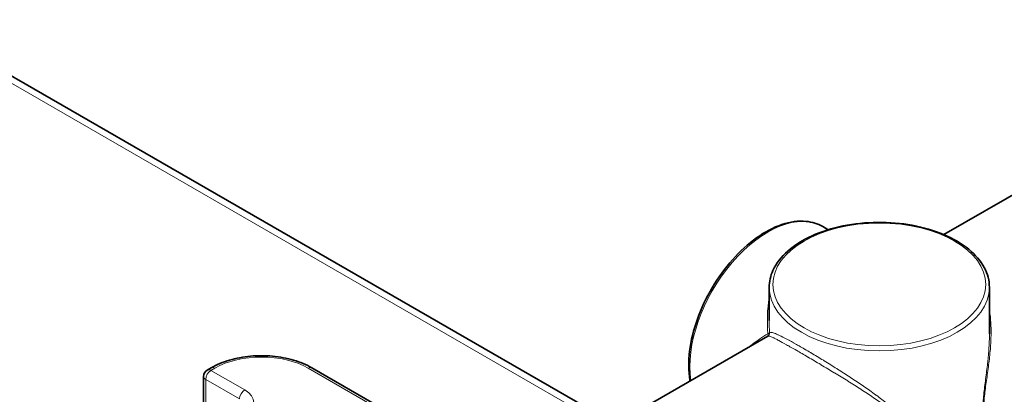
# Model space of a CAD drawing. Header units: millimetres. Extents: x 0 to 2970, y 0 to 2100.
# Tile 16 of 41: x 451 to 534, y 396 to 428. Entities that reach past the tile are written whole.
import ezdxf

# ---------------------------------------------------------------- set-up
doc = ezdxf.new("R2010")
doc.units = ezdxf.units.MM
doc.header["$LTSCALE"] = 5
doc.layers.add('Spigoli tangenti visibili(ISO)', color=7, linetype='Continuous', lineweight=15, true_color=0x00803f)
doc.layers.add('Spigoli visibili(ISO)', color=7, linetype='Continuous', lineweight=35)

msp = doc.modelspace()

# ---------------------------------------------------------------- linework, layer by layer
at = {"layer": 'Spigoli tangenti visibili(ISO)'}
for p, q in [((500.762, 393.325), (441.583, 427.492)), ((466.884, 398.213), (467.215, 398.405)), ((469.757, 396.555), (466.884, 398.213)), ((475.17, 398.405), (485.348, 392.528)), ((466.442, 394.348), (466.442, 397.448)), ((466.442, 397.448), (469.315, 395.789))]:
    msp.add_line(p, q, dxfattribs=at)
for centre, major_axis, ratio, start_param, end_param in [((514.282, 402.359), (4.687, 8.119), 0.57735, 0, 2.517433), ((523.784, 405.294), (9.375, 0), 0.57735, 3.141593, 6.283185), ((514.138, 401.408), (0.156, -0.271), 0.996412, 0, 1.102224), ((514.138, 401.408), (0.156, -0.271), 0.411936, 0, 1.102224), ((514.138, 401.408), (0.312, 0.024), 0.292238, 5.266995, 6.20414), ((471.193, 396.108), (5.625, 0), 0.57735, 0.785398, 2.356194), ((466.884, 397.703), (-0.312, -0.541), 0.57735, 3.926991, 5.497787), ((466.884, 397.703), (-0.313, 0.541), 0.57735, 5.497787, 6.283185), ((467.215, 397.894), (-0.313, 0.541), 0.57735, 5.497787, 6.283185), ((475.17, 397.894), (0.312, 0.541), 0.57735, 0, 0.785398), ((466.884, 397.703), (-0.625, 0), 0.57735, 0, 0.785398), ((467.878, 395.47), (2.656, 0), 0.57735, 3.926991, 7.068583), ((469.757, 396.044), (-0.312, -0.541), 0.57735, 3.926991, 5.497787)]:
    msp.add_ellipse(centre, major_axis=major_axis, ratio=ratio, start_param=start_param, end_param=end_param, dxfattribs=at)
msp.add_ellipse((523.784, 405.549), major_axis=(-9.063, 0), ratio=0.57735, dxfattribs=at)
for points in [[(514.308, 401.343), (514.214, 402.375), (514.239, 403.423), (514.412, 404.399)], [(514.41, 402.464), (514.409, 402.122), (514.423, 401.775), (514.449, 401.425)]]:
    msp.add_open_spline(points, degree=3, dxfattribs=at)
for points, knots in [([(533.159, 403.415), (533.182, 403.266), (533.203, 403.115), (533.22, 402.964), (533.221, 402.958), (533.221, 402.952), (533.222, 402.946), (533.269, 402.53), (533.293, 402.107), (533.299, 401.678), (533.299, 401.674), (533.299, 401.669), (533.299, 401.665), (533.301, 401.452), (533.299, 401.236), (533.293, 401.019), (533.293, 401.016), (533.293, 401.013), (533.293, 401.01), (533.287, 400.792), (533.276, 400.571), (533.262, 400.351), (533.233, 399.905), (533.189, 399.46), (533.135, 399.014), (533.082, 398.571), (533.019, 398.127), (532.955, 397.682), (532.923, 397.46), (532.89, 397.237), (532.859, 397.013), (532.859, 397.011), (532.859, 397.009), (532.858, 397.007), (532.828, 396.785), (532.799, 396.568), (532.774, 396.354), (532.749, 396.138), (532.727, 395.926), (532.713, 395.72), (532.698, 395.513), (532.69, 395.314), (532.69, 395.126)], [0.0209689, 0.0209689, 0.0209689, 0.0209689, 0.0217541, 0.0217541, 0.0217541, 0.02178375, 0.02178375, 0.02178375, 0.02394136, 0.02394136, 0.02394136, 0.02396213, 0.02396213, 0.02396213, 0.02503592, 0.02503592, 0.02503592, 0.02505131, 0.02505131, 0.02505131, 0.02613087, 0.02613087, 0.02613087, 0.02831888, 0.02831888, 0.02831888, 0.03049725, 0.03049725, 0.03049725, 0.03158644, 0.03158644, 0.03158644, 0.03159686, 0.03159686, 0.03159686, 0.03267563, 0.03267563, 0.03267563, 0.03376481, 0.03376481, 0.03376481, 0.034854, 0.034854, 0.034854, 0.034854]), ([(512.777, 400.262), (512.847, 400.325), (512.919, 400.387), (512.991, 400.447), (513.393, 400.782), (513.834, 401.079), (514.308, 401.343)], [0.007996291, 0.007996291, 0.007996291, 0.007996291, 0.008511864, 0.008511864, 0.008511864, 0.011356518, 0.011356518, 0.011356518, 0.011356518]), ([(526.81, 391.732), (526.81, 391.917), (526.789, 392.097), (526.75, 392.269), (526.75, 392.271), (526.749, 392.273), (526.749, 392.274), (526.709, 392.446), (526.652, 392.609), (526.58, 392.766), (526.579, 392.768), (526.578, 392.77), (526.577, 392.772), (526.505, 392.929), (526.417, 393.081), (526.32, 393.226), (526.319, 393.228), (526.318, 393.23), (526.316, 393.232), (526.219, 393.377), (526.111, 393.515), (525.996, 393.65), (525.995, 393.652), (525.993, 393.653), (525.992, 393.655), (525.759, 393.927), (525.495, 394.183), (525.208, 394.435), (524.921, 394.687), (524.614, 394.93), (524.295, 395.17), (523.977, 395.41), (523.645, 395.646), (523.3, 395.883), (523.297, 395.885), (523.294, 395.887), (523.291, 395.889), (522.949, 396.123), (522.595, 396.358), (522.229, 396.596), (522.224, 396.599), (522.219, 396.602), (522.214, 396.605), (521.85, 396.841), (521.481, 397.075), (521.11, 397.307), (521.104, 397.311), (521.098, 397.314), (521.092, 397.318), (520.721, 397.55), (520.347, 397.779), (519.97, 398.009), (519.963, 398.013), (519.957, 398.017), (519.95, 398.02), (519.765, 398.133), (519.579, 398.246), (519.392, 398.358), (519.199, 398.474), (519.007, 398.589), (518.819, 398.701), (518.813, 398.705), (518.808, 398.708), (518.802, 398.711), (518.431, 398.932), (518.071, 399.145), (517.722, 399.35), (517.718, 399.352), (517.714, 399.354), (517.71, 399.356), (517.537, 399.458), (517.367, 399.557), (517.205, 399.651), (517.202, 399.653), (517.199, 399.654), (517.197, 399.656), (517.033, 399.75), (516.876, 399.841), (516.725, 399.928), (516.724, 399.929), (516.722, 399.93), (516.72, 399.931), (516.568, 400.018), (516.423, 400.101), (516.284, 400.18), (516.143, 400.26), (516.007, 400.337), (515.881, 400.407), (515.629, 400.548), (515.41, 400.668), (515.221, 400.768), (515.127, 400.818), (515.039, 400.863), (514.96, 400.903), (514.88, 400.943), (514.809, 400.978), (514.745, 401.008), (514.617, 401.067), (514.518, 401.107), (514.444, 401.129), (514.37, 401.15), (514.321, 401.153), (514.294, 401.137)], [0, 0, 0, 0, 0.00108546, 0.00108546, 0.00108546, 0.00109583, 0.00109583, 0.00109583, 0.00217812, 0.00217812, 0.00217812, 0.00219167, 0.00219167, 0.00219167, 0.00327325, 0.00327325, 0.00327325, 0.0032875, 0.0032875, 0.0032875, 0.00437095, 0.00437095, 0.00437095, 0.00438334, 0.00438334, 0.00438334, 0.00657135, 0.00657135, 0.00657135, 0.00876667, 0.00876667, 0.00876667, 0.01095834, 0.01095834, 0.01095834, 0.01097763, 0.01097763, 0.01097763, 0.01315001, 0.01315001, 0.01315001, 0.01317891, 0.01317891, 0.01317891, 0.01534167, 0.01534167, 0.01534167, 0.01537677, 0.01537677, 0.01537677, 0.01753334, 0.01753334, 0.01753334, 0.01756985, 0.01756985, 0.01756985, 0.01862917, 0.01862917, 0.01862917, 0.01972501, 0.01972501, 0.01972501, 0.01975737, 0.01975737, 0.01975737, 0.02191668, 0.02191668, 0.02191668, 0.0219405, 0.0219405, 0.0219405, 0.02301251, 0.02301251, 0.02301251, 0.02303076, 0.02303076, 0.02303076, 0.02410834, 0.02410834, 0.02410834, 0.02412112, 0.02412112, 0.02412112, 0.02520418, 0.02520418, 0.02520418, 0.02630001, 0.02630001, 0.02630001, 0.02848743, 0.02848743, 0.02848743, 0.02958167, 0.02958167, 0.02958167, 0.03067731, 0.03067731, 0.03067731, 0.0328725, 0.0328725, 0.0328725, 0.03506668, 0.03506668, 0.03506668, 0.03506668]), ([(514.449, 401.425), (514.482, 401.451), (514.537, 401.459), (514.617, 401.447), (514.697, 401.435), (514.801, 401.404), (514.934, 401.352), (514.935, 401.352), (514.935, 401.352), (514.936, 401.352), (515.002, 401.326), (515.075, 401.295), (515.156, 401.259), (515.157, 401.258), (515.158, 401.258), (515.16, 401.257), (515.24, 401.221), (515.329, 401.179), (515.424, 401.133), (515.426, 401.132), (515.428, 401.131), (515.43, 401.13), (515.622, 401.036), (515.842, 400.922), (516.094, 400.786), (516.098, 400.783), (516.103, 400.781), (516.108, 400.778), (516.231, 400.712), (516.362, 400.64), (516.498, 400.564), (516.505, 400.56), (516.512, 400.556), (516.518, 400.552), (516.653, 400.477), (516.794, 400.397), (516.94, 400.314), (516.949, 400.309), (516.958, 400.304), (516.967, 400.299), (517.112, 400.216), (517.263, 400.129), (517.418, 400.038), (517.43, 400.031), (517.441, 400.024), (517.453, 400.018), (517.608, 399.927), (517.769, 399.832), (517.932, 399.735), (517.946, 399.726), (517.961, 399.718), (517.975, 399.71), (518.314, 399.508), (518.664, 399.296), (519.022, 399.076), (519.04, 399.065), (519.059, 399.054), (519.077, 399.043), (519.266, 398.926), (519.459, 398.807), (519.652, 398.687), (519.823, 398.58), (519.994, 398.472), (520.164, 398.365), (520.185, 398.351), (520.207, 398.338), (520.228, 398.324), (520.587, 398.096), (520.943, 397.867), (521.295, 397.636), (521.318, 397.621), (521.34, 397.607), (521.362, 397.592), (521.714, 397.361), (522.062, 397.128), (522.406, 396.891), (522.428, 396.876), (522.45, 396.861), (522.473, 396.846), (522.816, 396.609), (523.148, 396.374), (523.469, 396.14), (523.489, 396.125), (523.508, 396.11), (523.528, 396.096), (523.849, 395.86), (524.158, 395.624), (524.454, 395.386), (524.471, 395.372), (524.488, 395.358), (524.505, 395.345), (524.803, 395.104), (525.088, 394.859), (525.355, 394.607), (525.368, 394.595), (525.381, 394.582), (525.394, 394.57), (525.663, 394.314), (525.91, 394.054), (526.129, 393.78), (526.137, 393.77), (526.145, 393.76), (526.152, 393.75), (526.258, 393.615), (526.357, 393.477), (526.446, 393.334), (526.452, 393.325), (526.457, 393.317), (526.462, 393.308), (526.552, 393.162), (526.633, 393.009), (526.701, 392.852), (526.703, 392.846), (526.706, 392.839), (526.709, 392.833), (526.776, 392.672), (526.83, 392.506), (526.867, 392.333), (526.868, 392.33), (526.869, 392.326), (526.869, 392.323), (526.907, 392.147), (526.926, 391.962), (526.926, 391.774)], [0, 0, 0, 0, 0.00219778, 0.00219778, 0.00219778, 0.00439455, 0.00439455, 0.00439455, 0.00440508, 0.00440508, 0.00440508, 0.00549039, 0.00549039, 0.00549039, 0.00550635, 0.00550635, 0.00550635, 0.00658453, 0.00658453, 0.00658453, 0.00660763, 0.00660763, 0.00660763, 0.00876876, 0.00876876, 0.00876876, 0.00881017, 0.00881017, 0.00881017, 0.00985897, 0.00985897, 0.00985897, 0.00991144, 0.00991144, 0.00991144, 0.01094886, 0.01094886, 0.01094886, 0.01101271, 0.01101271, 0.01101271, 0.01203856, 0.01203856, 0.01203856, 0.01211398, 0.01211398, 0.01211398, 0.01312818, 0.01312818, 0.01312818, 0.01321525, 0.01321525, 0.01321525, 0.01531029, 0.01531029, 0.01531029, 0.01541779, 0.01541779, 0.01541779, 0.01651906, 0.01651906, 0.01651906, 0.01749743, 0.01749743, 0.01749743, 0.01762034, 0.01762034, 0.01762034, 0.01969149, 0.01969149, 0.01969149, 0.01982288, 0.01982288, 0.01982288, 0.02189198, 0.02189198, 0.02189198, 0.02202542, 0.02202542, 0.02202542, 0.02409857, 0.02409857, 0.02409857, 0.02422796, 0.02422796, 0.02422796, 0.0263112, 0.0263112, 0.0263112, 0.0264305, 0.0264305, 0.0264305, 0.02853054, 0.02853054, 0.02853054, 0.02863305, 0.02863305, 0.02863305, 0.03075775, 0.03075775, 0.03075775, 0.03083559, 0.03083559, 0.03083559, 0.03187514, 0.03187514, 0.03187514, 0.03193686, 0.03193686, 0.03193686, 0.03299589, 0.03299589, 0.03299589, 0.03303813, 0.03303813, 0.03303813, 0.03411944, 0.03411944, 0.03411944, 0.0341394, 0.0341394, 0.0341394, 0.03524067, 0.03524067, 0.03524067, 0.03524067]), ([(532.616, 395.059), (532.616, 395.248), (532.624, 395.448), (532.637, 395.655), (532.637, 395.66), (532.637, 395.664), (532.638, 395.669), (532.651, 395.872), (532.669, 396.079), (532.691, 396.291), (532.692, 396.3), (532.693, 396.309), (532.694, 396.319), (532.718, 396.539), (532.745, 396.764), (532.774, 396.993), (532.8, 397.205), (532.828, 397.416), (532.856, 397.627), (532.858, 397.644), (532.86, 397.66), (532.862, 397.677), (532.919, 398.109), (532.973, 398.541), (533.02, 398.973), (533.022, 398.995), (533.024, 399.017), (533.027, 399.038), (533.071, 399.466), (533.108, 399.893), (533.131, 400.322), (533.132, 400.347), (533.134, 400.372), (533.135, 400.397), (533.145, 400.598), (533.152, 400.798), (533.156, 400.997), (533.156, 401.023), (533.157, 401.049), (533.157, 401.075), (533.158, 401.156), (533.159, 401.238), (533.159, 401.319)], [0, 0, 0, 0, 0.00110764, 0.00110764, 0.00110764, 0.00113257, 0.00113257, 0.00113257, 0.00221528, 0.00221528, 0.00221528, 0.00226239, 0.00226239, 0.00226239, 0.00338919, 0.00338919, 0.00338919, 0.00443055, 0.00443055, 0.00443055, 0.00451295, 0.00451295, 0.00451295, 0.00664583, 0.00664583, 0.00664583, 0.00675214, 0.00675214, 0.00675214, 0.00886111, 0.00886111, 0.00886111, 0.0089835, 0.0089835, 0.0089835, 0.00996875, 0.00996875, 0.00996875, 0.01009683, 0.01009683, 0.01009683, 0.01050127, 0.01050127, 0.01050127, 0.01050127])]:
    msp.add_open_spline(points, degree=3, knots=knots, dxfattribs=at)
at = {"layer": 'Spigoli visibili(ISO)'}
for p, q in [((501.311, 393.642), (441.583, 428.126)), ((529.285, 409.792), (543.43, 417.959)), ((518.97, 410.478), (519.433, 410.211)), ((514.409, 405.294), (514.409, 402.466)), ((533.159, 405.294), (533.159, 401.321)), ((497.425, 391.398), (514.294, 401.137)), ((466.903, 398.435), (466.571, 398.244)), ((485.66, 392.559), (475.483, 398.435)), ((466.259, 397.703), (466.259, 394.448))]:
    msp.add_line(p, q, dxfattribs=at)
msp.add_arc((466.884, 397.703), 0.625, 120, 180, dxfattribs=at)
for points, knots in [([(507.674, 397.315), (507.669, 397.342), (507.665, 397.368), (507.536, 398.149), (507.53, 398.984), (507.746, 400.741), (507.97, 401.662), (508.622, 403.494), (509.05, 404.404), (510.066, 406.125), (510.654, 406.936), (511.933, 408.378), (512.625, 409.009), (514.046, 410.028), (514.776, 410.414), (516.204, 410.894), (516.902, 410.989), (518.062, 410.875), (518.543, 410.725), (518.97, 410.478)], [4.52865, 4.52865, 4.52865, 4.52865, 4.540033, 4.540033, 4.864398, 4.864398, 5.189931, 5.189931, 5.514518, 5.514518, 5.838725, 5.838725, 6.163395, 6.163395, 6.488997, 6.488997, 6.812794, 6.812794, 7.068583, 7.068583, 7.068583, 7.068583]), ([(533.159, 405.294), (533.159, 405.872), (533.006, 406.448), (532.414, 407.553), (531.964, 408.078), (530.803, 409.031), (530.083, 409.454), (528.454, 410.145), (527.544, 410.412), (525.632, 410.763), (524.629, 410.847), (522.631, 410.828), (521.635, 410.724), (519.746, 410.337), (518.854, 410.054), (517.261, 409.332), (516.561, 408.893), (515.432, 407.897), (515, 407.34), (514.519, 406.278), (514.409, 405.786), (514.409, 405.294)], [0.785398, 0.785398, 0.785398, 0.785398, 1.085731, 1.085731, 1.39844, 1.39844, 1.722806, 1.722806, 2.048339, 2.048339, 2.372926, 2.372926, 2.697132, 2.697132, 3.021802, 3.021802, 3.347405, 3.347405, 3.671201, 3.671201, 3.926991, 3.926991, 3.926991, 3.926991]), ([(466.903, 398.435), (467.368, 398.704), (467.896, 398.924), (469.03, 399.258), (469.636, 399.371), (470.876, 399.485), (471.51, 399.485), (472.75, 399.371), (473.356, 399.258), (474.49, 398.924), (475.017, 398.704), (475.483, 398.435)], [3.141593, 3.141593, 3.141593, 3.141593, 3.455752, 3.455752, 3.769911, 3.769911, 4.08407, 4.08407, 4.39823, 4.39823, 4.712389, 4.712389, 4.712389, 4.712389])]:
    msp.add_open_spline(points, degree=3, knots=knots, dxfattribs=at)
for points in [[(514.41, 402.466), (514.41, 402.466), (514.41, 402.465), (514.41, 402.464)], [(533.159, 401.319), (533.159, 401.319), (533.159, 401.32), (533.159, 401.32)]]:
    msp.add_open_spline(points, degree=3, dxfattribs=at)

doc.saveas('drawing.dxf')
